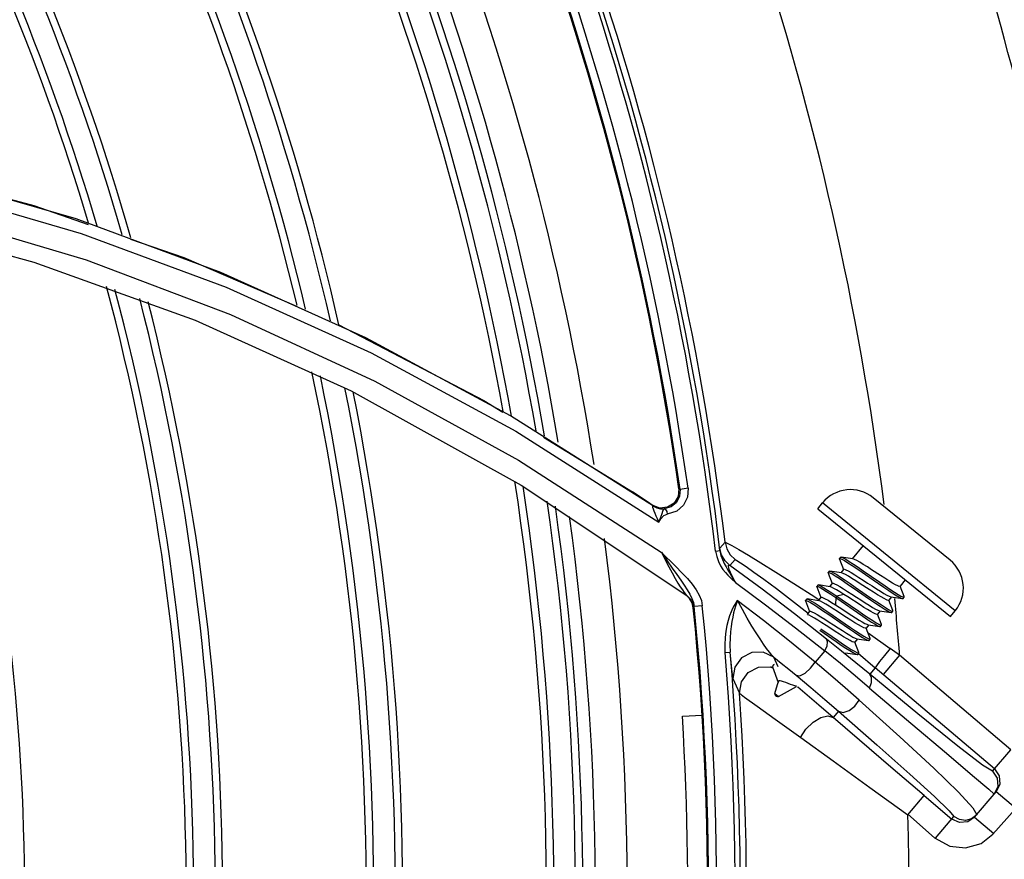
# Model space of a CAD drawing. Extents: x 40.7 to 137.4, y -250.8 to -221.5.
# Tile 243 of 256: x 118.1178 to 118.1846, y -246.5658 to -246.5089. Entities that reach past the tile are written whole.
import ezdxf

# ---------------------------------------------------------------- set-up
doc = ezdxf.new("R2010")
doc.units = 0
doc.header["$MEASUREMENT"] = 0
doc.layers.get('0').update_dxf_attribs({"linetype": 'CONTINUOUS'})

msp = doc.modelspace()

# ---------------------------------------------------------------- linework, layer by layer
at = {"color": 155}
for p, q in [((118.1216622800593, -246.5223974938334), (118.1119056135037, -246.5195600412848)), ((118.1077187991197, -246.5223230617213), (118.1187992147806, -246.5253224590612)), ((118.1126359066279, -246.5222755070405), (118.12234640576, -246.5251756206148)), ((118.1314824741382, -246.526023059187), (118.1216622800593, -246.5223974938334)), ((118.122013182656, -246.5233811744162), (118.1318355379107, -246.5270247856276)), ((118.1187992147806, -246.5253224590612), (118.1297441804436, -246.5292693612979)), ((118.12234640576, -246.5251756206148), (118.1321205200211, -246.5288705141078)), ((118.1413167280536, -246.530461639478), (118.1314824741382, -246.526023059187)), ((118.1321205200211, -246.5288705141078), (118.1419086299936, -246.533387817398)), ((118.1297441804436, -246.5292693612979), (118.1403096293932, -246.5340507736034)), ((118.1394757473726, -246.5295810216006), (118.1493165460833, -246.5347018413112)), ((118.1419086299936, -246.533387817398), (118.1516639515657, -246.5387541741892)), ((118.1403096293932, -246.5340507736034), (118.1518431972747, -246.5404353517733)), ((118.1493165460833, -246.5347018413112), (118.1505949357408, -246.5354888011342)), ((118.1514679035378, -246.5367841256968), (118.1611676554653, -246.5429436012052)), ((118.1533590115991, -246.5371903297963), (118.1593879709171, -246.540901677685)), ((118.1516639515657, -246.5387541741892), (118.1613350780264, -246.544993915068)), ((118.1518431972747, -246.5404353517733), (118.1630788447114, -246.5479355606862)), ((118.162530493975, -246.5406821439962), (118.1624827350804, -246.5412120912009)), ((118.162606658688, -246.5407343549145), (118.1625305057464, -246.5406822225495)), ((118.1631544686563, -246.5406565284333), (118.162606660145, -246.5407343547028)), ((118.1631484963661, -246.5406558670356), (118.1631162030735, -246.5412498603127)), ((118.160777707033, -246.5418370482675), (118.1603259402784, -246.5415307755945)), ((118.1809114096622, -246.5455263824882), (118.1756986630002, -246.5412942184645)), ((118.1607881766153, -246.5418491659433), (118.1608152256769, -246.54186259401)), ((118.1612275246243, -246.541995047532), (118.1608236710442, -246.5418405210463)), ((118.16147788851, -246.5420941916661), (118.161538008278, -246.5420615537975)), ((118.1719447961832, -246.5420441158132), (118.1722641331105, -246.5416507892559)), ((118.1719447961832, -246.5420441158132), (118.1809486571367, -246.5493542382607)), ((118.1812679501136, -246.5489608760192), (118.1722641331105, -246.5416507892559)), ((118.1615019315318, -246.5424989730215), (118.1617366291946, -246.5424020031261)), ((118.165022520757, -246.5449130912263), (118.1653157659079, -246.5448780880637)), ((118.1656663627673, -246.5443160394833), (118.1653074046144, -246.5447190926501)), ((118.1750132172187, -246.5445353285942), (118.1742830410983, -246.5454346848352)), ((118.1659876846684, -246.5458894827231), (118.1663470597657, -246.545484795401)), ((118.1734202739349, -246.5454533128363), (118.173419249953, -246.545419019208)), ((118.1734963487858, -246.5453246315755), (118.1734194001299, -246.5454194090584)), ((118.1734203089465, -246.5454534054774), (118.1736856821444, -246.5461583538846)), ((118.1734963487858, -246.5453246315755), (118.1735300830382, -246.5453185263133)), ((118.1743177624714, -246.5454399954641), (118.1735300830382, -246.5453185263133)), ((118.1681779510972, -246.5475069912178), (118.1659892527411, -246.5458905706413)), ((118.172726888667, -246.5462723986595), (118.1726499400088, -246.5463671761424)), ((118.172726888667, -246.5462723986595), (118.1727606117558, -246.5462662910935)), ((118.1735482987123, -246.5463877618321), (118.1727606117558, -246.5462662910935)), ((118.1736998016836, -246.546153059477), (118.173513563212, -246.5463824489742)), ((118.1750309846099, -246.5462527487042), (118.1761512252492, -246.5470261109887)), ((118.1662830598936, -246.5469215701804), (118.1663688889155, -246.5470512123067)), ((118.1726508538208, -246.5464012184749), (118.1729162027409, -246.5471061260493)), ((118.1778802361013, -246.5468630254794), (118.1775238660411, -246.5473019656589)), ((118.1718810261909, -246.5473483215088), (118.1718800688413, -246.5473146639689)), ((118.171957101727, -246.5472201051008), (118.1718801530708, -246.5473148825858)), ((118.1718810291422, -246.5473483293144), (118.1721467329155, -246.5480538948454)), ((118.1727783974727, -246.5473355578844), (118.1719907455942, -246.5472140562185)), ((118.1729303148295, -246.5471008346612), (118.1727440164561, -246.5473302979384)), ((118.1778031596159, -246.5480015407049), (118.1775378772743, -246.5472967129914)), ((118.1629986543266, -246.5478571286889), (118.1630788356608, -246.5479356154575)), ((118.1632570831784, -246.5481243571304), (118.163070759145, -246.547943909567)), ((118.1633241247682, -246.5481732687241), (118.163078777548, -246.5479355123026)), ((118.1640507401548, -246.5482739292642), (118.1641131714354, -246.5486225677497)), ((118.1701678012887, -246.5482385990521), (118.171299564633, -246.5491149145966)), ((118.1711115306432, -246.5482960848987), (118.1711106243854, -246.5482624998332)), ((118.1711876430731, -246.5481679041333), (118.1711106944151, -246.5482626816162)), ((118.1711876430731, -246.5481679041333), (118.1712213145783, -246.548161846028)), ((118.1720089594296, -246.5482833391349), (118.1712213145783, -246.548161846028)), ((118.1717413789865, -246.5480225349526), (118.1720442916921, -246.5482239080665)), ((118.1721608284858, -246.5480486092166), (118.1719745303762, -246.5482780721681)), ((118.1731626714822, -246.5480702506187), (118.1731355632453, -246.5485544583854)), ((118.1731626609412, -246.5480702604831), (118.1735220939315, -246.5483166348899)), ((118.1732396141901, -246.5479757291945), (118.1731626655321, -246.5480705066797)), ((118.1737077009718, -246.5478497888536), (118.1732393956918, -246.5479757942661)), ((118.1732396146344, -246.5479757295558), (118.1735997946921, -246.5482223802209)), ((118.1735997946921, -246.5482223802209), (118.1747194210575, -246.5489953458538)), ((118.173976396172, -246.5480220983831), (118.1737077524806, -246.5478496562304)), ((118.1748158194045, -246.5485670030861), (118.173976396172, -246.5480220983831)), ((118.1769405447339, -246.5480204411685), (118.1767543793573, -246.5482497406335)), ((118.1770336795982, -246.5489492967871), (118.1767684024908, -246.5482444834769)), ((118.176906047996, -246.5480151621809), (118.1776937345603, -246.548136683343)), ((118.1777271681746, -246.5481305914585), (118.1778041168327, -246.5480358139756)), ((118.1778041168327, -246.5480358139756), (118.1778031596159, -246.5480015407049)), ((118.1635082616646, -246.5487524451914), (118.1635749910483, -246.5488013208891)), ((118.1635160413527, -246.548401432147), (118.1635691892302, -246.5486779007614)), ((118.1641197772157, -246.5486226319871), (118.1635691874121, -246.5486778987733)), ((118.1711115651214, -246.5482961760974), (118.1713772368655, -246.5490016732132)), ((118.1731354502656, -246.5485545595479), (118.1734042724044, -246.5487271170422)), ((118.1734042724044, -246.5487271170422), (118.1742441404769, -246.5492723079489)), ((118.1735220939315, -246.5483166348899), (118.1746407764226, -246.5490889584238)), ((118.1713913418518, -246.5489963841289), (118.1712162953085, -246.5492119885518)), ((118.1726189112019, -246.5491723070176), (118.1737375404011, -246.5499445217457)), ((118.172695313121, -246.5490774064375), (118.1738069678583, -246.5498447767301)), ((118.1761710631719, -246.5489682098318), (118.1759848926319, -246.549197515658)), ((118.1762642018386, -246.5498970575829), (118.1759989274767, -246.5491922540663)), ((118.1761365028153, -246.5489629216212), (118.1769242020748, -246.5490844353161)), ((118.1769243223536, -246.5490844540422), (118.1769580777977, -246.5490784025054)), ((118.1769576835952, -246.5490783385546), (118.1770346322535, -246.5489835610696)), ((118.1809486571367, -246.5493542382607), (118.181267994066, -246.5489609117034)), ((118.1704275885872, -246.5501108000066), (118.1724255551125, -246.5516836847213)), ((118.1720804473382, -246.5502791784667), (118.1731957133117, -246.5510488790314)), ((118.1731195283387, -246.5503608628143), (118.1728190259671, -246.5501655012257)), ((118.1754015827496, -246.5499159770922), (118.175215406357, -246.5501452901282)), ((118.1754947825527, -246.5508451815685), (118.1752293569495, -246.5501400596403)), ((118.1753669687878, -246.5499106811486), (118.1761546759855, -246.5500321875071)), ((118.1761547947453, -246.5500322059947), (118.1761886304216, -246.5500261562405)), ((118.1761882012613, -246.5500260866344), (118.1762651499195, -246.5499313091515)), ((118.1762651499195, -246.5499313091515), (118.1762642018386, -246.5498970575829)), ((118.1746321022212, -246.5508637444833), (118.1744459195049, -246.5510930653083)), ((118.1745981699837, -246.5508585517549), (118.1753858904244, -246.5509801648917)), ((118.1753519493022, -246.5504664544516), (118.1768596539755, -246.5515265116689)), ((118.1754188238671, -246.5509741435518), (118.1754957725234, -246.5508793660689)), ((118.1747252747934, -246.5517929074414), (118.1744598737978, -246.5510878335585)), ((118.1774937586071, -246.5519792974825), (118.1768596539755, -246.5515265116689)), ((118.1656602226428, -246.5517993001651), (118.1660134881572, -246.5517698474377)), ((118.1661236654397, -246.5529290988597), (118.1660134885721, -246.5517698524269)), ((118.1692649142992, -246.552764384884), (118.1689635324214, -246.5520991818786)), ((118.1724255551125, -246.5516836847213), (118.171758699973, -246.5524400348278)), ((118.1738286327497, -246.55180632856), (118.1746163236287, -246.5519279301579)), ((118.1746163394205, -246.5519279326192), (118.174649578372, -246.5519219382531)), ((118.1746493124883, -246.5519218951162), (118.1747262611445, -246.5518271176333)), ((118.1746804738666, -246.5518464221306), (118.1758451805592, -246.5528214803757)), ((118.1774937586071, -246.5519792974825), (118.1763872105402, -246.553281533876)), ((118.1850272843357, -246.5583807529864), (118.1774937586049, -246.5519792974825)), ((118.1689413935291, -246.5526197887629), (118.1688644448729, -246.5527145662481)), ((118.1688659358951, -246.5527738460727), (118.1692566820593, -246.5538187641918)), ((118.175845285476, -246.5528213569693), (118.1754640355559, -246.5532700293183)), ((118.1839206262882, -246.5596828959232), (118.175845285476, -246.5528213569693)), ((118.1661960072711, -246.5535630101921), (118.1666406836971, -246.5545466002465)), ((118.1690420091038, -246.5545763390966), (118.1692902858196, -246.5537420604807)), ((118.169273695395, -246.5537978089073), (118.1692566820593, -246.5538187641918)), ((118.1692696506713, -246.5537585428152), (118.1692567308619, -246.5538187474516)), ((118.1692763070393, -246.5537488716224), (118.1692696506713, -246.5537585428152)), ((118.1693151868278, -246.5537233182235), (118.1692763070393, -246.5537488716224)), ((118.1692800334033, -246.5547695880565), (118.1705117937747, -246.5541028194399)), ((118.1692902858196, -246.5537420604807), (118.1692921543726, -246.5537384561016)), ((118.1705904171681, -246.5541393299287), (118.1705623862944, -246.554115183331)), ((118.1720190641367, -246.5553653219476), (118.1705904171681, -246.5541393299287)), ((118.1690420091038, -246.5545763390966), (118.1692800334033, -246.5547695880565)), ((118.1690820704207, -246.5547059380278), (118.1691449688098, -246.5547570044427)), ((118.1627644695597, -246.5561160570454), (118.1640990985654, -246.5560377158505)), ((118.173341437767, -246.5557680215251), (118.1729788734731, -246.5561947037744)), ((118.1837869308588, -246.5598402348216), (118.1850271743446, -246.5583806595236)), ((118.1839206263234, -246.5596828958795), (118.1842438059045, -246.5601506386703)), ((118.1842438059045, -246.5601506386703), (118.1842898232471, -246.5607176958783)), ((118.184154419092, -246.5608852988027), (118.1839128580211, -246.5613888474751)), ((118.1842898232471, -246.5607176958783), (118.1840459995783, -246.5612321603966)), ((118.1780525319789, -246.5627979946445), (118.1791590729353, -246.5614957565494)), ((118.1791590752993, -246.5614957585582), (118.1810295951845, -246.5630851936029)), ((118.1825787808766, -246.5629588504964), (118.1840459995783, -246.5612321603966)), ((118.1835332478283, -246.561057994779), (118.1839128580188, -246.5613888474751)), ((118.1853484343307, -246.5623388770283), (118.1840459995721, -246.561232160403)), ((118.1798591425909, -246.5643633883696), (118.1780540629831, -246.5627521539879)), ((118.1799230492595, -246.5643874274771), (118.1811738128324, -246.5629154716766)), ((118.1825787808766, -246.5629588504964), (118.1821104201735, -246.5632825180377)), ((118.1824639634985, -246.5623232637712), (118.1827223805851, -246.5627890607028)), ((118.1825787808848, -246.5629588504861), (118.1838812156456, -246.5640655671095)), ((118.185323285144, -246.5624022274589), (118.1838221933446, -246.564098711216)), ((118.1815433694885, -246.5633286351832), (118.1810295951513, -246.5630851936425)), ((118.1821104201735, -246.5632825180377), (118.1815433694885, -246.5633286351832))]:
    msp.add_line(p, q, dxfattribs=at)
for points in [[(118.102605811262, -246.5184412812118), (118.1122543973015, -246.520529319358), (118.122013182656, -246.5233811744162)], [(118.1098095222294, -246.5190855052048), (118.118807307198, -246.5214894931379), (118.1224846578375, -246.5227671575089)], [(118.1253436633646, -246.5237604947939), (118.1289726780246, -246.5250213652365), (118.1366111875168, -246.5283171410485)], [(118.1318355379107, -246.5270247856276), (118.141670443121, -246.531484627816), (118.1514679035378, -246.5367841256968)], [(118.1608152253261, -246.541862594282), (118.1511132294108, -246.5357355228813), (118.1413167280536, -246.530461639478)], [(118.1603259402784, -246.5415307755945), (118.1598625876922, -246.5412188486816), (118.1593879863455, -246.5409016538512)], [(118.162606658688, -246.5407343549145), (118.1625786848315, -246.5412007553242), (118.1623632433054, -246.5416283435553), (118.1620091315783, -246.5419251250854), (118.1615379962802, -246.5420614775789)], [(118.1624827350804, -246.5412120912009), (118.1622044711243, -246.541663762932), (118.1617556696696, -246.5419437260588), (118.1612275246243, -246.541995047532)], [(118.1631162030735, -246.5412498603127), (118.1628444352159, -246.5418098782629), (118.1623807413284, -246.5422110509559), (118.1617366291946, -246.5424020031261)], [(118.1611744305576, -246.5429440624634), (118.1610749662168, -246.542733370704), (118.1609870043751, -246.5425395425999), (118.1609109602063, -246.5423631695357), (118.1608483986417, -246.542207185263), (118.1608008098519, -246.5420747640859), (118.1607696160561, -246.5419671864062), (118.160758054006, -246.5418917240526), (118.1607663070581, -246.5418543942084), (118.1607881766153, -246.5418491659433)], [(118.1608152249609, -246.541862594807), (118.1610395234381, -246.5419816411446), (118.1612843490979, -246.5420490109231), (118.1615379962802, -246.5420614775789)], [(118.1611744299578, -246.5429440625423), (118.1612499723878, -246.5427302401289), (118.1613253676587, -246.5425382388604), (118.1614030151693, -246.5423674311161), (118.1614406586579, -246.5422015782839), (118.16147788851, -246.5420941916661)], [(118.161538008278, -246.5420615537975), (118.1616315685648, -246.542104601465), (118.1617046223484, -246.5422259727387), (118.1617432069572, -246.542402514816)], [(118.1611676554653, -246.5429436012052), (118.1613096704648, -246.5427211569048), (118.1615019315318, -246.5424989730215)], [(118.1650161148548, -246.5449126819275), (118.1650945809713, -246.5452882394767), (118.1652084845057, -246.545622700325), (118.1653526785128, -246.5459139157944), (118.1655140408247, -246.5461608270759), (118.165678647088, -246.5463662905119), (118.1658364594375, -246.5465389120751), (118.1659838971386, -246.5466882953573), (118.1661204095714, -246.5468208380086), (118.1663625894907, -246.5470509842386)], [(118.1653158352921, -246.5448786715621), (118.1653089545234, -246.5447930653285), (118.1653061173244, -246.5447397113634), (118.1653073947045, -246.5447190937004)], [(118.1659876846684, -246.5458894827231), (118.1656573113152, -246.5455675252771), (118.1654243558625, -246.545167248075), (118.1653074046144, -246.5447190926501)], [(118.1653158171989, -246.5448780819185), (118.1653785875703, -246.5452036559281), (118.1654767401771, -246.5454946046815), (118.1655956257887, -246.5457522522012), (118.1657234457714, -246.5459878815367), (118.1658527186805, -246.5462120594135), (118.165977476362, -246.5464233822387), (118.1660916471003, -246.5466124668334), (118.1662830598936, -246.5469215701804)], [(118.1656663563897, -246.5443160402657), (118.1658071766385, -246.54437881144), (118.1661121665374, -246.5445432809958), (118.1665888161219, -246.5448136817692), (118.1672424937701, -246.5451976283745)], [(118.1656663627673, -246.5443160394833), (118.1657814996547, -246.544758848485), (118.1660130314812, -246.5451588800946), (118.1663470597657, -246.545484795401)], [(118.1613350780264, -246.544993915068), (118.1623174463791, -246.5459588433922), (118.1627348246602, -246.5463812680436)], [(118.1613420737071, -246.544994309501), (118.1615951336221, -246.5455047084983), (118.16184346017, -246.5459781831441), (118.1620782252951, -246.5464003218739), (118.1622871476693, -246.5467690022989), (118.162465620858, -246.5470817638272), (118.1626267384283, -246.5473394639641), (118.1627703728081, -246.5475532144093), (118.162894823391, -246.5477267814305), (118.1629986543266, -246.5478571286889)], [(118.1613420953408, -246.5449942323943), (118.1617337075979, -246.5455713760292), (118.1620805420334, -246.5460644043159), (118.1623864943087, -246.5464944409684)], [(118.1663470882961, -246.5454847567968), (118.1664588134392, -246.5455456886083), (118.1666999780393, -246.5457023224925), (118.1670800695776, -246.5459630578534)], [(118.1672424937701, -246.5451976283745), (118.1680786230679, -246.5457017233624), (118.1691050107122, -246.5463346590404), (118.1703275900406, -246.5471072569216), (118.1717413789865, -246.5480225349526)], [(118.173419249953, -246.545419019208), (118.1734724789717, -246.5454174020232), (118.1735870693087, -246.5454658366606), (118.1737619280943, -246.5455625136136), (118.1739936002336, -246.5457052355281), (118.1742772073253, -246.5458895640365), (118.1746000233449, -246.5461056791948), (118.174951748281, -246.5463458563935)], [(118.1735300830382, -246.5453185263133), (118.173551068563, -246.5453233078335), (118.1736685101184, -246.5453733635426), (118.1738463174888, -246.5454724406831), (118.1740789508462, -246.5456159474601), (118.1743578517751, -246.5457972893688), (118.1746783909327, -246.5460121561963), (118.1750309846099, -246.5462527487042)], [(118.1755974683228, -246.5461796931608), (118.1753063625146, -246.5459921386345), (118.1750322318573, -246.5458190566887), (118.1747899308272, -246.5456716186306), (118.1745876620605, -246.5455564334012), (118.1744307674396, -246.5454781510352), (118.1743178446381, -246.5454398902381)], [(118.1663688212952, -246.5470512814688), (118.1662595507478, -246.546842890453), (118.166162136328, -246.5466497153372), (118.1660767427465, -246.5464717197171), (118.1660041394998, -246.5463097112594), (118.16594599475, -246.5461660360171), (118.1659051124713, -246.5460458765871), (118.1658839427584, -246.5459558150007), (118.1658819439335, -246.5458952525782), (118.1658993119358, -246.5458636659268), (118.1659358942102, -246.5458627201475), (118.1659891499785, -246.5458907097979)], [(118.1670800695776, -246.5459630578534), (118.1676075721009, -246.5463364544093), (118.1682888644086, -246.5468303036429), (118.1691374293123, -246.5474587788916), (118.1701678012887, -246.5482385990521)], [(118.1727606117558, -246.5462662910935), (118.1728518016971, -246.5462982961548), (118.1730112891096, -246.5463820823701), (118.1732261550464, -246.5465112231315), (118.1734881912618, -246.546679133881), (118.1737930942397, -246.5468817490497), (118.1741298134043, -246.5471103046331), (118.1744888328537, -246.5473569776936)], [(118.1736998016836, -246.546153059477), (118.1737516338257, -246.5461458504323), (118.1738582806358, -246.5461829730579), (118.174014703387, -246.5462609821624), (118.1742165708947, -246.5463758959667), (118.1744590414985, -246.5465234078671), (118.1747339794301, -246.5466969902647), (118.1750261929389, -246.5468852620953), (118.175327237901, -246.5470809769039), (118.1756299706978, -246.5472777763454), (118.1759242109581, -246.5474672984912), (118.176194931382, -246.5476381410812), (118.1764332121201, -246.5477830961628), (118.1766342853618, -246.5478976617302), (118.1767933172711, -246.5479770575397), (118.1769060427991, -246.5480151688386)], [(118.1775238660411, -246.5473019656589), (118.177472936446, -246.5473093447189), (118.1773669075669, -246.5472727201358), (118.1772087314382, -246.547193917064), (118.1770078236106, -246.5470795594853), (118.1767685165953, -246.5469340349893), (118.1764959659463, -246.546762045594), (118.1762003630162, -246.5465716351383), (118.1755974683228, -246.5461796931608)], [(118.1623864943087, -246.5464944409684), (118.1626566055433, -246.546876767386), (118.1628942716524, -246.5472223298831), (118.1631010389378, -246.5475400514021), (118.163275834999, -246.5478372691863), (118.163415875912, -246.5481220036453), (118.1635160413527, -246.548401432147)], [(118.1627348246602, -246.5463812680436), (118.1631055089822, -246.5467799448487), (118.1634287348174, -246.5471638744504), (118.1636999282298, -246.5475401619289)], [(118.1726507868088, -246.5464010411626), (118.1726460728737, -246.5463821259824), (118.1726498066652, -246.5463668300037)], [(118.1726498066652, -246.5463668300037), (118.1726741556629, -246.5463596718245), (118.1727655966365, -246.5463888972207), (118.1729192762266, -246.5464680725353), (118.1731297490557, -246.5465936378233), (118.1733911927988, -246.5467608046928), (118.1736966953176, -246.5469632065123), (118.1740368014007, -246.54719389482), (118.1744008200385, -246.5474441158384)], [(118.1754266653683, -246.5475166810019), (118.1748276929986, -246.5471272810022), (118.1745336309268, -246.5469378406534), (118.1742604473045, -246.5467654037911), (118.1740215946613, -246.5466200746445), (118.173819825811, -246.5465051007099), (118.173660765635, -246.5464256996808), (118.1735483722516, -246.5463876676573)], [(118.174951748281, -246.5463458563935), (118.1756941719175, -246.5468581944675), (118.1760674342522, -246.5471161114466), (118.176426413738, -246.5473620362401), (118.1767598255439, -246.5475869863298), (118.1770559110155, -246.5477821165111), (118.1773067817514, -246.5479400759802), (118.1775026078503, -246.5480537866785), (118.1776406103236, -246.5481207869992), (118.1776938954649, -246.5481367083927)], [(118.1636999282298, -246.5475401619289), (118.1639098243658, -246.5479107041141), (118.1640507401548, -246.5482739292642)], [(118.1663625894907, -246.5470509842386), (118.1684064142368, -246.5485665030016), (118.1704275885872, -246.5501108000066)], [(118.1725295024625, -246.5508797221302), (118.1703584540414, -246.5491699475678), (118.1681779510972, -246.5475069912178)], [(118.1718800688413, -246.5473146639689), (118.1718895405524, -246.5473087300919), (118.1719624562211, -246.547322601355), (118.1720972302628, -246.5473870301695), (118.1722909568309, -246.5474988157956), (118.1725385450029, -246.5476544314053), (118.1728321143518, -246.547847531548), (118.1731626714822, -246.5480702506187)], [(118.171957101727, -246.5472201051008), (118.1719667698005, -246.5472142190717), (118.1719907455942, -246.5472140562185)], [(118.1719907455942, -246.5472140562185), (118.1720387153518, -246.5472278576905), (118.1721719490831, -246.5472910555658), (118.1723629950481, -246.5474013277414), (118.1726094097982, -246.5475559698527), (118.1729044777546, -246.5477497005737), (118.1732396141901, -246.5479757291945)], [(118.1737077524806, -246.5478496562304), (118.173449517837, -246.5476874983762), (118.1732210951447, -246.5475495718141), (118.1730300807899, -246.5474419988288), (118.1728820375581, -246.5473694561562), (118.1727785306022, -246.5473353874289)], [(118.1729303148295, -246.5471008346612), (118.172981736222, -246.5470935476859), (118.1730888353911, -246.5471307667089), (118.1732475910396, -246.5472100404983), (118.1734492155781, -246.5473249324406), (118.173688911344, -246.5474707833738), (118.173963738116, -246.5476442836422), (118.1742591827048, -246.5478346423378), (118.1745601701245, -246.5480303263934), (118.1748582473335, -246.5482241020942), (118.1751512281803, -246.5484128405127), (118.1754251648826, -246.548585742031), (118.1756654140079, -246.5487318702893), (118.1758669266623, -246.5488465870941), (118.1760245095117, -246.5489251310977), (118.1761364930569, -246.548962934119)], [(118.1744008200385, -246.5474441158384), (118.1751578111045, -246.5479671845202), (118.1755252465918, -246.5482199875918), (118.1758686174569, -246.5484531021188), (118.1761776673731, -246.548658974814), (118.1764461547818, -246.5488316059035), (118.1766645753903, -246.5489632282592), (118.1768257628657, -246.5490488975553), (118.1769243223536, -246.5490844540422)], [(118.1744888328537, -246.5473569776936), (118.1752345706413, -246.5478724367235), (118.1755982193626, -246.5481225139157), (118.175942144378, -246.5483562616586), (118.1762563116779, -246.5485654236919), (118.1765271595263, -246.5487394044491), (118.1767459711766, -246.5488711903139), (118.1769070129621, -246.5489561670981), (118.1770052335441, -246.5489902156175), (118.1770346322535, -246.5489835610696)], [(118.1767543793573, -246.5482497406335), (118.1767024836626, -246.5482569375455), (118.1765950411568, -246.5482194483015), (118.1764368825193, -246.5481404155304), (118.176235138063, -246.5480254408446), (118.1759945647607, -246.5478790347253), (118.17572012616, -246.5477057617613), (118.1754266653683, -246.5475166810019)], [(118.1761512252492, -246.5470261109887), (118.1765082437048, -246.5472706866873), (118.1768386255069, -246.547493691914), (118.1771361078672, -246.5476894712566), (118.1773874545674, -246.5478476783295), (118.1775843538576, -246.5479617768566), (118.1777215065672, -246.5480275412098), (118.1777947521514, -246.5480416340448), (118.1778041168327, -246.5480358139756)], [(118.1635082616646, -246.5487524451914), (118.1634270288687, -246.5484206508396), (118.1632570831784, -246.5481243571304)], [(118.1635749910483, -246.5488013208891), (118.1634939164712, -246.5484695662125), (118.1633241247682, -246.5481732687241)], [(118.166488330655, -246.5482589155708), (118.1663837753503, -246.5484195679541), (118.1662756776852, -246.5486017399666), (118.1661683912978, -246.5488092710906), (118.1660631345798, -246.5490453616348), (118.1659615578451, -246.5493132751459), (118.1658663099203, -246.5496163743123), (118.1657808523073, -246.5499580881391), (118.1657097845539, -246.5503430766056), (118.165659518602, -246.5507759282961), (118.1656389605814, -246.5512605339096), (118.1656542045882, -246.551799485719)], [(118.1664945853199, -246.5482590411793), (118.1664312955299, -246.5484418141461), (118.1663675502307, -246.5486435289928), (118.1663031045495, -246.54886606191), (118.1662390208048, -246.5491123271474), (118.1661767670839, -246.5493853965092), (118.1661182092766, -246.5496883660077), (118.1660659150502, -246.5500237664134), (118.1660234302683, -246.5503940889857), (118.1659953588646, -246.550803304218), (118.1659884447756, -246.5512619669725), (118.16601348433, -246.5517698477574)], [(118.171758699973, -246.5524400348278), (118.1700202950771, -246.5510237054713), (118.1682633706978, -246.5496299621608), (118.166488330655, -246.5482589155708)], [(118.168963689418, -246.5520992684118), (118.16882966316, -246.551964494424), (118.168666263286, -246.5517667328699), (118.1684794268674, -246.5515177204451), (118.1682708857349, -246.5512215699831), (118.1680382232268, -246.5508744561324), (118.1677764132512, -246.550467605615), (118.1674835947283, -246.5499958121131), (118.1671660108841, -246.5494642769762), (118.1668316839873, -246.5488806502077), (118.1664943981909, -246.5482591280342)], [(118.1711106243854, -246.5482624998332), (118.1711573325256, -246.5482588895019), (118.1712694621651, -246.548304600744), (118.1714437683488, -246.5484002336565), (118.1716742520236, -246.5485415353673), (118.1719529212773, -246.5487224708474), (118.1722705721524, -246.5489348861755), (118.1726189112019, -246.5491723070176)], [(118.1712213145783, -246.548161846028), (118.1712398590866, -246.5481659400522), (118.1713550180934, -246.5482141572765), (118.1715300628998, -246.5483111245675), (118.1717606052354, -246.5484530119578), (118.1720376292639, -246.5486328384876), (118.1723522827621, -246.5488435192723), (118.172695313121, -246.5490774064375)], [(118.1721608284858, -246.5480486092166), (118.1722096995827, -246.5480408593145), (118.1723090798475, -246.5480740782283), (118.1724567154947, -246.5481463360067), (118.1726475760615, -246.5482537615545), (118.1728762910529, -246.5483918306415), (118.1731354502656, -246.5485545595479)], [(118.1776938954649, -246.5481367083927), (118.1777167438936, -246.5481368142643), (118.1777275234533, -246.548130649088)], [(118.1635749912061, -246.5488013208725), (118.1635758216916, -246.548786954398), (118.1635737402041, -246.5487443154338), (118.163569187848, -246.5486779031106)], [(118.175215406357, -246.5501452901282), (118.1751640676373, -246.5501525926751), (118.175057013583, -246.5501154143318), (118.1748981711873, -246.5500361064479), (118.1746963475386, -246.5499210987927), (118.1744566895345, -246.5497752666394), (118.1741817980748, -246.5496017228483), (118.1738861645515, -246.5494112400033), (118.1735849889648, -246.5492154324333), (118.1732871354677, -246.5490218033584), (118.1729945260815, -246.5488333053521), (118.1727206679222, -246.5486604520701), (118.1724802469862, -246.5485142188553), (118.1722787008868, -246.5483994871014), (118.1721212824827, -246.5483210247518), (118.1720090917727, -246.5482831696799)], [(118.1759848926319, -246.549197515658), (118.1759388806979, -246.5492057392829), (118.1758465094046, -246.5491762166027), (118.1757094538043, -246.5491105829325), (118.1755317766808, -246.5490119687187), (118.1753198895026, -246.5488853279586), (118.17507817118, -246.5487346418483), (118.1748158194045, -246.5485670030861)], [(118.1770346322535, -246.5489835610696), (118.1770384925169, -246.5489715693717), (118.1770336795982, -246.5489492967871)], [(118.1728190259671, -246.5501655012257), (118.1725164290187, -246.5499687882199), (118.172222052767, -246.5497791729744), (118.1719509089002, -246.5496080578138), (118.171712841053, -246.5494632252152), (118.1715116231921, -246.5493485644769), (118.1713524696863, -246.549269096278), (118.1712396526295, -246.5492309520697)], [(118.1713913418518, -246.5489963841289), (118.1714432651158, -246.5489891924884), (118.1715506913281, -246.5490266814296), (118.1717086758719, -246.5491056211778), (118.1719104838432, -246.5492206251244), (118.1721512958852, -246.5493671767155), (118.1724257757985, -246.5495404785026), (118.1727190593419, -246.5497294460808), (118.1730173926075, -246.5499233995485)], [(118.1742441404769, -246.5492723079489), (118.1745065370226, -246.5494399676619), (118.1747482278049, -246.5495906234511), (118.174960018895, -246.5497171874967), (118.1751375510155, -246.5498156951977), (118.1752744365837, -246.5498812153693), (118.1753669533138, -246.5499107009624)], [(118.1746407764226, -246.5490889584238), (118.1749918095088, -246.5493283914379), (118.1753136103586, -246.5495443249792), (118.1755964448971, -246.5497287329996), (118.1758312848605, -246.5498737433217), (118.1760103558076, -246.5499740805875), (118.1761300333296, -246.5500263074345), (118.1761547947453, -246.5500322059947)], [(118.1747194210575, -246.5489953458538), (118.1750691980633, -246.5492341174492), (118.1753890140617, -246.5494487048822), (118.1756699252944, -246.5496317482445), (118.1759037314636, -246.5497764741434), (118.1760843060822, -246.549877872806), (118.1762057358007, -246.5499311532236), (118.1762651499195, -246.5499313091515)], [(118.172162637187, -246.550188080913), (118.1729155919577, -246.550708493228), (118.1732830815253, -246.5509612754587), (118.1736279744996, -246.5511957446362), (118.1739402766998, -246.5514037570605), (118.1742106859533, -246.5515777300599), (118.1744302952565, -246.5517103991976), (118.1745931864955, -246.5517969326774), (118.1746943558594, -246.5518333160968), (118.1747262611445, -246.5518271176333)], [(118.1730173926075, -246.5499233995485), (118.1733184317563, -246.5501191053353), (118.1736126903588, -246.550308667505), (118.1738857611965, -246.5504810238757), (118.1741243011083, -246.5506261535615), (118.1743259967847, -246.550741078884), (118.1744849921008, -246.5508204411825), (118.1745981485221, -246.5508585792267)], [(118.1737375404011, -246.5499445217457), (118.1740956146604, -246.5501902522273), (118.1744278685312, -246.5504146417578), (118.1747285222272, -246.5506130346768), (118.1749840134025, -246.5507747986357), (118.1751849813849, -246.550892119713), (118.1753265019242, -246.550961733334), (118.175385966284, -246.550980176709)], [(118.1738069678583, -246.5498447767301), (118.1741716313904, -246.5500948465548), (118.1745101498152, -246.5503236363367), (118.1748112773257, -246.5505221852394), (118.1750652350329, -246.5506826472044), (118.1752645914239, -246.5507989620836), (118.1754051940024, -246.5508677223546), (118.1754833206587, -246.5508858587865), (118.1754957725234, -246.5508793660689)], [(118.172430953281, -246.5516836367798), (118.1725756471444, -246.5513466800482), (118.1726115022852, -246.5510647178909), (118.1725293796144, -246.5508798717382)], [(118.1754639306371, -246.5532701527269), (118.1745255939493, -246.5524966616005), (118.1735463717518, -246.5516985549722), (118.1725295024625, -246.5508797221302)], [(118.1744459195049, -246.5510930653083), (118.1743940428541, -246.5511002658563), (118.1742872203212, -246.5510630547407), (118.174130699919, -246.5509849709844), (118.1739287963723, -246.5508700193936), (118.1736865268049, -246.550722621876), (118.1734116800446, -246.550549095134), (118.1731195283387, -246.5503608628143)], [(118.1754957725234, -246.5508793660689), (118.1754970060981, -246.5508516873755), (118.1754947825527, -246.5508451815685)], [(118.1731957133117, -246.5510488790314), (118.1735408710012, -246.5512835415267), (118.1738531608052, -246.5514916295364), (118.1741232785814, -246.5516659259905), (118.1743437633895, -246.5517995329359), (118.1745081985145, -246.5518877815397), (118.1746163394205, -246.5519279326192)], [(118.175385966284, -246.550980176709), (118.1754050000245, -246.5509808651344), (118.1754190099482, -246.5509741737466)], [(118.1768596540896, -246.5515265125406), (118.1764631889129, -246.5520021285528), (118.1761371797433, -246.5524072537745), (118.1759164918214, -246.5526991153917), (118.1758452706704, -246.5528213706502)], [(118.1689635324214, -246.5520991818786), (118.1682524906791, -246.5517654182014), (118.1674678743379, -246.5517847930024), (118.1667772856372, -246.5521502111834), (118.166319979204, -246.5527879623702), (118.1661960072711, -246.5535630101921)], [(118.1689634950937, -246.5520994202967), (118.1694691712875, -246.5525096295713), (118.1699742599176, -246.5529225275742), (118.1704787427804, -246.5533381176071)], [(118.1754596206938, -246.5542009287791), (118.1744859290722, -246.5533800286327), (118.1734749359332, -246.5525396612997), (118.172430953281, -246.5516836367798)], [(118.1747262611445, -246.5518271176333), (118.1747300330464, -246.5518165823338), (118.1747252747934, -246.5517929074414)], [(118.1661958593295, -246.5535636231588), (118.1661821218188, -246.5534818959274), (118.1661584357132, -246.553273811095), (118.1661236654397, -246.5529290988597)], [(118.1666406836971, -246.5545466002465), (118.1667678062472, -246.5537755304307), (118.1672272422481, -246.5531397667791), (118.1679214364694, -246.5527759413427), (118.1687073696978, -246.5527603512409), (118.1688683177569, -246.5528369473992)], [(118.1688659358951, -246.5527738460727), (118.1688611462, -246.5527187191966), (118.1688642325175, -246.5527140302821)], [(118.1689950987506, -246.5526090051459), (118.1689822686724, -246.5526077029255), (118.1689408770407, -246.552619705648)], [(118.1704788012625, -246.553338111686), (118.1707365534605, -246.5533675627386), (118.1711005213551, -246.5531845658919), (118.1714627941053, -246.5528540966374), (118.1717639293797, -246.5524399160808)], [(118.1747572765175, -246.5550274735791), (118.1737983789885, -246.5541818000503), (118.1727992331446, -246.5533180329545), (118.1717638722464, -246.5524398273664)], [(118.1704787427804, -246.5533381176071), (118.1714730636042, -246.5541677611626), (118.172428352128, -246.5549790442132), (118.1733414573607, -246.5557680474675)], [(118.1754594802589, -246.5542008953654), (118.1755945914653, -246.5538226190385), (118.1755942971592, -246.5535003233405), (118.175464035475, -246.5532700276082)], [(118.1837869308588, -246.5598402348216), (118.183121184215, -246.559428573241), (118.1814414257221, -246.5581372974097), (118.1787326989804, -246.5559575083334), (118.1754640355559, -246.5532700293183)], [(118.1705016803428, -246.5540841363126), (118.1703907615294, -246.5540592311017), (118.170257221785, -246.5540151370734), (118.1701062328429, -246.5539571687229), (118.1699429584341, -246.5538915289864), (118.1697813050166, -246.5538274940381), (118.1696286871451, -246.5537719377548), (118.1694962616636, -246.5537331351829), (118.1693921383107, -246.5537159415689), (118.1693151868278, -246.5537233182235)], [(118.1754596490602, -246.5542008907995), (118.1782620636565, -246.5565785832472), (118.1806732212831, -246.5586246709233), (118.1824438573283, -246.5601289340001), (118.1835332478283, -246.561057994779)], [(118.1666405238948, -246.5545467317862), (118.1669775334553, -246.5548124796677), (118.1678315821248, -246.5554330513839), (118.1690483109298, -246.5563054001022), (118.1707901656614, -246.5575620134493)], [(118.1791590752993, -246.5614957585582), (118.1768904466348, -246.5595619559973), (118.1747643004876, -246.5577377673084), (118.1720190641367, -246.5553653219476)], [(118.1733416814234, -246.5557679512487), (118.1736563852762, -246.5558576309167), (118.1740663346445, -246.5557298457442), (118.174453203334, -246.5554336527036), (118.1747568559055, -246.5550276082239)], [(118.1747568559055, -246.5550276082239), (118.1775027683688, -246.5574988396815), (118.1798181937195, -246.5596441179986), (118.1814865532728, -246.561266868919), (118.1824639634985, -246.5623232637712)], [(118.1707786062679, -246.5575544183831), (118.1711441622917, -246.5569952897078), (118.171624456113, -246.5565183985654), (118.1721434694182, -246.5561976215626), (118.1726200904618, -246.5560831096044), (118.1729788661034, -246.5561946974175)], [(118.173341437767, -246.5557680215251), (118.1759500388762, -246.5580536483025), (118.1781949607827, -246.5600499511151), (118.1798530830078, -246.561561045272), (118.1808592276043, -246.5625275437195), (118.1811738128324, -246.5629154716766)], [(118.1707901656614, -246.5575620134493), (118.1729773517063, -246.5591474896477), (118.1754663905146, -246.5609413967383), (118.1780525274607, -246.562798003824)], [(118.1837869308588, -246.5598402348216), (118.1841145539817, -246.5603203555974), (118.184154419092, -246.5608852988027)], [(118.1827224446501, -246.5627897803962), (118.1823764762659, -246.5630610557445), (118.1819608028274, -246.5631743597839), (118.1815450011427, -246.5631229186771), (118.1811738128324, -246.5629154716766)], [(118.1798591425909, -246.5643633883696), (118.1808889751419, -246.5649230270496), (118.1819687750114, -246.565046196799), (118.1830144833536, -246.564750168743), (118.1838221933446, -246.564098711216)]]:
    msp.add_lwpolyline(points, dxfattribs=at)
for centre, radius, start, end in [((117.9697552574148, -246.5681324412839), 0.1715857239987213, 13.44118257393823, 38.84125532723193), ((117.9697552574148, -246.5681324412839), 0.1720862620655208, 13.31137830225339, 38.71804554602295), ((117.9697552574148, -246.5681324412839), 0.1735513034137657, 12.93079993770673, 38.35644920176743), ((117.9697552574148, -246.5681324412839), 0.174051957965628, 12.8005442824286, 38.23257210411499), ((117.9697552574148, -246.5681324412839), 0.1837938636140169, 10.24333012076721, 35.78950571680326), ((117.9697552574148, -246.5681324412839), 0.1842944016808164, 10.11085228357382, 35.66241151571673), ((117.9697552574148, -246.5681324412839), 0.1857594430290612, 9.722519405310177, 35.28958919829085), ((117.9697552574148, -246.5681324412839), 0.1871111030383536, 9.416218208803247, 35.04110378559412), ((117.9697552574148, -246.5681324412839), 0.186260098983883, 9.589638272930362, 35.16192377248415), ((117.9697552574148, -246.5681324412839), 0.1892692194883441, 8.841577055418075, 34.38059512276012), ((117.9697552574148, -246.5681324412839), 0.1593775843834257, 16.56959761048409, 41.79000477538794), ((117.9697552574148, -246.5681324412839), 0.1598781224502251, 16.44281136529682, 41.67135732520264), ((117.9697552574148, -246.5681324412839), 0.16134316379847, 16.07097530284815, 41.32293631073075), ((117.9697552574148, -246.5681324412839), 0.1618438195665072, 15.94367632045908, 41.20350069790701), ((117.9697552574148, -246.5681324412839), 0.1947198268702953, 8.09839917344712, 32.8198393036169), ((117.9697552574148, -246.5681324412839), 0.1947878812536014, 8.085808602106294, 32.83873589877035), ((117.9697552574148, -246.5681324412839), 0.1953377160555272, 8.086247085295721, 32.8372545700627), ((117.9697552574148, -246.5681324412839), 0.1969382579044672, 6.781101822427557, 31.90008869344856), ((117.9697552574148, -246.5681324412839), 0.1966398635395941, 6.781573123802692, 31.8989145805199), ((117.9697552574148, -246.5681324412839), 0.2083655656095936, 7.271317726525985, 29.36735975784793), ((117.9697552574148, -246.5681324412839), 0.1973534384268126, 6.931286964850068, 31.08972706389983), ((117.9697552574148, -246.5681324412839), 0.1484148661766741, 349.3120170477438, 17.64013455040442), ((117.9697552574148, -246.5681324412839), 0.1593775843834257, 346.5695976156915, 14.96510294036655), ((117.9697552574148, -246.5681324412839), 0.1598781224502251, 346.4428113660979, 14.841093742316), ((117.9697552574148, -246.5681324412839), 0.16134316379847, 346.0709753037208, 14.47725132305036), ((117.9697552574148, -246.5681324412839), 0.1618438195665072, 345.9436763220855, 14.35263780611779), ((117.9697552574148, -246.5681324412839), 0.1715857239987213, 343.4411825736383, 11.89807055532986), ((117.9697552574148, -246.5681324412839), 0.1720862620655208, 343.311378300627, 11.7705226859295), ((117.9697552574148, -246.5681324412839), 0.1735513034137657, 342.9307999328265, 11.39644157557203), ((117.9697552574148, -246.5681324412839), 0.174051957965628, 342.8005442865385, 11.26836951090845), ((117.9697552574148, -246.5681324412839), 0.1837938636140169, 340.243330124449, 8.75024427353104), ((117.9697552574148, -246.5681324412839), 0.1842944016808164, 340.1108522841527, 8.619611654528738), ((118.1741596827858, -246.5431897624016), 0.002441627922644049, 50.92728515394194, 140.9272851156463), ((117.9697552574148, -246.5681324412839), 0.1857594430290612, 339.7225194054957, 8.23659648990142), ((117.9697552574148, -246.5681324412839), 0.186260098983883, 339.5896382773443, 8.105503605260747), ((117.9697552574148, -246.5681324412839), 0.1871111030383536, 339.4505119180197, 7.848486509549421), ((117.9697552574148, -246.5681324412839), 0.1892692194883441, 338.8745401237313, 7.306624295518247), ((118.1793724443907, -246.5474219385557), 0.002441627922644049, 320.9272851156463, 50.92728509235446), ((117.9697552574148, -246.5681324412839), 0.2083655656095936, 4.446207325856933, 5.505939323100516), ((117.9697552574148, -246.5681324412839), 0.1947198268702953, 338.0983991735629, 5.71196872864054), ((117.9697552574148, -246.5681324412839), 0.1947878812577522, 338.0858086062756, 5.732001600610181), ((117.9697552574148, -246.5681324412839), 0.1953388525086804, 338.0873418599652, 5.732215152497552), ((117.9697552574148, -246.5681324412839), 0.1965825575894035, 336.7905330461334, 4.765977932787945), ((117.9697552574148, -246.5681324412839), 0.1969391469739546, 336.788972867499, 4.765884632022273), ((117.9697552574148, -246.5681324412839), 0.1973534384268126, 336.9312869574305, 3.94733391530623), ((118.1691590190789, -246.5546111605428), 0.000122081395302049, 163.4289407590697, 230.9272851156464), ((118.169221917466, -246.5546622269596), 0.000122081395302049, 230.9272851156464, 298.4256294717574), ((117.9695558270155, -246.5681253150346), 0.1935815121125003, 352.3502849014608, 3.556754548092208), ((117.9697552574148, -246.5681324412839), 0.2083655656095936, 334.4462073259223, 1.479601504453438)]:
    msp.add_arc(centre, radius, start, end, dxfattribs=at)
at = {"color": 6, "linetype": 'Continuous'}
for radius, start, end in [(0.2225143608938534, 8.799135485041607, 23.6905077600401), (0.223735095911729, 8.79916950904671, 23.69067927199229), (0.2239957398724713, 11.43390964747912, 23.35223184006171), (0.2249722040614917, 11.43394134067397, 23.35220340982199)]:
    msp.add_arc((117.9697552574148, -246.5681324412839), radius, start, end, dxfattribs=at)

doc.saveas('drawing.dxf')
